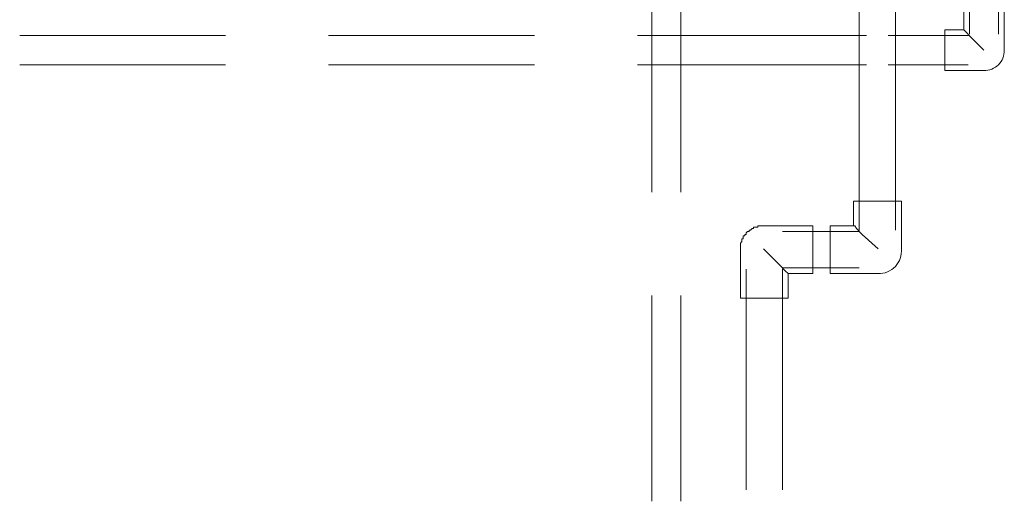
# Model space of a CAD drawing. Header units: millimetres. Extents: x 352 to 350573, y -22 to 37733.
# Tile 48 of 214: x 26298 to 27649, y 19281 to 19941. Entities that reach past the tile are written whole.
import ezdxf

# ---------------------------------------------------------------- set-up
doc = ezdxf.new("R2010")
doc.units = ezdxf.units.MM
doc.layers.add('PDF$_83$-$Floor$Plan$-$В_Этаж$00_Сводный$A-DETL-MBND', color=7, linetype='Continuous', true_color=0xdd3700)

msp = doc.modelspace()

# ---------------------------------------------------------------- linework, layer by layer
at = {"layer": 'PDF$_83$-$Floor$Plan$-$В_Этаж$00_Сводный$A-DETL-MBND', "color": 150, "lineweight": 0, "true_color": 0x007fff}
for points in [[(27641, 19921.5), (27641, 20128.3)], [(27601.3, 20124.4), (27601.3, 19921.5)], [(27450.1, 19957.3), (27450.1, 19652.9)], [(27499.8, 19652.9), (27499.8, 19957.3)], [(27593.3, 19927.4), (27595.3, 19925.5), (27603.2, 19917.5), (27621.1, 19899.6)], [(26580.8, 19919.5), (26298.4, 19919.5)], [(27004.5, 19919.5), (26722, 19919.5)], [(27460, 19919.5), (27145.7, 19919.5)], [(27599.3, 19919.5), (27489.9, 19919.5)], [(26298.4, 19879.7), (26580.8, 19879.7)], [(26722, 19879.7), (27004.5, 19879.7)], [(27145.7, 19879.7), (27460, 19879.7)], [(27489.9, 19879.7), (27599.3, 19879.7)], [(27475.9, 19627.1), (27454.1, 19647), (27446.1, 19654.9), (27444.1, 19658.9), (27442.1, 19658.9)], [(27450.1, 19650.9), (27344.7, 19650.9)], [(27318.8, 19627.1), (27340.7, 19605.2), (27348.6, 19597.2), (27352.6, 19593.3)], [(27294.9, 19599.2), (27294.9, 19296.9)], [(27344.7, 19601.2), (27450.1, 19601.2)], [(27344.7, 19296.9), (27344.7, 19599.2)]]:
    msp.add_lwpolyline(points, dxfattribs=at)
at = {"layer": 'PDF$_83$-$Floor$Plan$-$В_Этаж$00_Сводный$A-DETL-MBND', "color": 220, "lineweight": 0, "true_color": 0xff00bf}
for points in [[(27165.6, 19987.1), (27165.6, 19704.7)], [(27205.4, 19704.7), (27205.4, 19987.1)], [(27165.6, 19563.4), (27165.6, 19281)], [(27205.4, 19281), (27205.4, 19563.4)]]:
    msp.add_lwpolyline(points, dxfattribs=at)
at = {"layer": 'PDF$_83$-$Floor$Plan$-$В_Этаж$00_Сводный$A-DETL-MBND', "color": 150, "lineweight": 0, "true_color": 0x007fff}
for points in [[(27649, 19899.6), (27649, 19953.3), (27593.3, 19953.3), (27593.3, 19927.4), (27567.4, 19927.4), (27567.4, 19871.7), (27621.1, 19871.7, 0.428571)], [(27507.8, 19627.1), (27507.8, 19692.7), (27442.1, 19692.7), (27442.1, 19658.9), (27410.3, 19658.9), (27410.3, 19593.3), (27475.9, 19593.3, 0.455509)]]:
    msp.add_lwpolyline(points, format="xyb", close=True, dxfattribs=at)
msp.add_lwpolyline([(27287, 19559.4), (27352.6, 19559.4), (27352.6, 19593.3), (27386.4, 19593.3), (27386.4, 19658.9), (27318.8, 19658.9), (27316.8, 19658.9), (27314.8, 19658.9), (27312.8, 19658.9), (27310.8, 19658.9), (27310.8, 19656.9), (27308.8, 19656.9), (27306.9, 19656.9), (27304.9, 19656.9), (27304.9, 19654.9), (27302.9, 19654.9), (27300.9, 19652.9), (27298.9, 19652.9), (27298.9, 19650.9), (27296.9, 19650.9), (27294.9, 19649), (27294.9, 19647), (27292.9, 19647), (27292.9, 19645), (27290.9, 19645), (27290.9, 19643), (27290.9, 19641), (27289, 19641), (27289, 19639), (27289, 19637), (27287, 19635), (27287, 19633), (27287, 19631.1), (27287, 19629.1), (27287, 19627.1)], close=True, dxfattribs=at)

doc.saveas('drawing.dxf')
